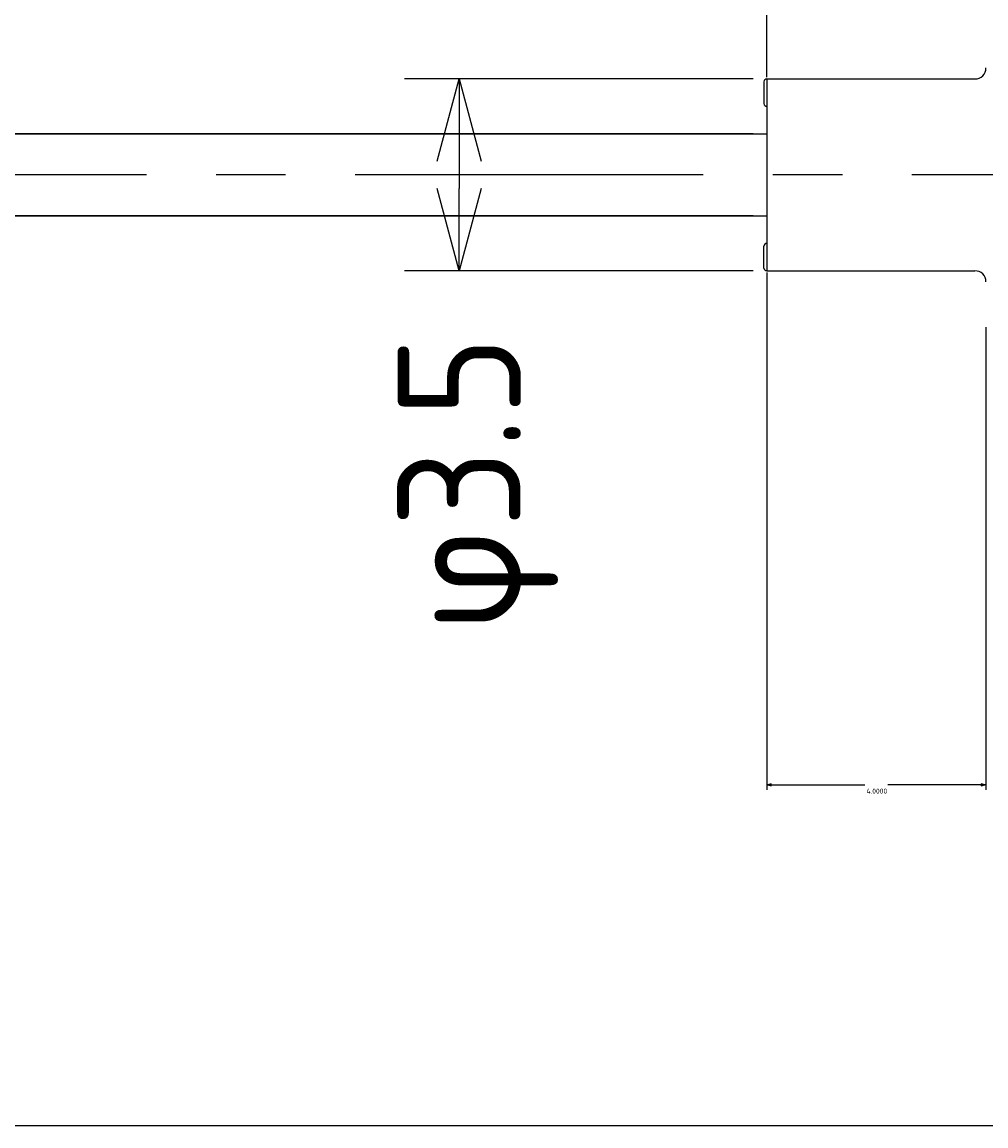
# Model space of a CAD drawing. Extents: x 96 to 247, y 167 to 213.
# Tile 4 of 6: x 219 to 237, y 183 to 203. Entities that reach past the tile are written whole.
import ezdxf

# ---------------------------------------------------------------- set-up
doc = ezdxf.new("R2010")
doc.units = 0
doc.header["$LTSCALE"] = 0.2
doc.linetypes.add('CENTER', pattern=[50.8, 31.75, -6.35, 6.35, -6.35])
doc.layers.get('0').update_dxf_attribs({"linetype": 'CONTINUOUS'})
doc.layers.get('DEFPOINTS').update_dxf_attribs({"linetype": 'CONTINUOUS'})
for name, color, linetype in [('18-0-CON', 3, 'CONTINUOUS'), ('18-2-CEN', 1, 'CENTER'), ('35-0-CON', 7, 'CONTINUOUS')]:
    doc.layers.add(name, color=color, linetype=linetype)
doc.styles.get("Standard").update_dxf_attribs({"font": 'isocp.shx', "bigfont": 'bigfont.shx'})
doc.dimstyles.get("Standard").update_dxf_attribs({"dimtxt": 0.18, "dimasz": 0.18, "dimexe": 0.18, "dimexo": 0.0625, "dimgap": 0.09, "dimtad": 0, "dimtih": 1, "dimtoh": 1, "dimzin": 0, "dimcen": 0.09, "dimazin": 3, "dimtfac": 1, "dimtofl": 0, "dimtmove": 0, "dimatfit": 3})

# ---------------------------------------------------------------- blocks, each defined once
blk = doc.blocks.new('_OPEN30')
at = {"color": 0, "linetype": 'BYBLOCK'}
for p, q in [((-1, 0.268), (0, 0)), ((0, 0), (-1, -0.268)), ((0, 0), (-1, 0))]:
    blk.add_line(p, q, dxfattribs=at)
blk = doc.blocks.new('*D141')
at = {"layer": '18-0-CON', "color": 161}
for p, q in [((100, 203.55), (100, 212.925)), ((240, 202.7), (240, 212.925)), ((101.5, 211.925), (238.5, 211.925))]:
    blk.add_line(p, q, dxfattribs=at)
at = {"layer": 'DEFPOINTS', "color": 0}
for p in [(240, 211.925), (100, 203.3), (240, 202.45)]:
    blk.add_point(p, dxfattribs=at)
at = {"layer": '18-0-CON', "color": 161, "xscale": 1.499999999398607, "yscale": 1.499999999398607, "zscale": 1.499999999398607, "rotation": 180}
blk.add_blockref('_OPEN30', (100, 211.925), dxfattribs=at)
at = {"layer": '18-0-CON', "color": 161, "xscale": 1.499999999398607, "yscale": 1.499999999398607, "zscale": 1.499999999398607}
blk.add_blockref('_OPEN30', (240, 211.925), dxfattribs=at)
at = {"layer": '18-0-CON', "color": 161}
blk.add_text('(140)', height=2.25, dxfattribs=at).set_placement((165.5, 209.43))
blk = doc.blocks.new('*U150')
at = {"layer": '18-0-CON', "color": 161}
blk.add_text('φ3.5', height=2.25, rotation=90, dxfattribs=at).set_placement((228.512, 191.666))
blk = doc.blocks.new('*D149')
at = {"layer": '18-0-CON', "color": 161}
for p, q in [((232.75, 201.75), (226.387, 201.75)), ((227.387, 200.25), (227.387, 199.75)), ((232.75, 198.25), (226.387, 198.25))]:
    blk.add_line(p, q, dxfattribs=at)
at = {"layer": 'DEFPOINTS', "color": 0}
for p in [(233, 201.75), (227.387, 198.25), (233, 198.25)]:
    blk.add_point(p, dxfattribs=at)
at = {"layer": '18-0-CON', "color": 161, "xscale": 1.499999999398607, "yscale": 1.499999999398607, "zscale": 1.499999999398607}
for p, rotation in [((227.387, 201.75), 90), ((227.387, 198.25), 270)]:
    blk.add_blockref('_OPEN30', p, dxfattribs=dict(at, rotation=rotation))
at = {"layer": '18-0-CON'}
blk.add_blockref('*U150', (0, 0), dxfattribs=at)
blk = doc.blocks.new('*U164')
at = {"layer": '18-0-CON', "color": 161}
blk.add_text('φ1.5', height=2.25, rotation=90, dxfattribs=at).set_placement((209.67, 190.701))
blk = doc.blocks.new('*D163')
at = {"layer": '18-0-CON', "color": 161}
for p, q in [((208.545, 202.25), (208.545, 203.75)), ((232.75, 200.75), (207.545, 200.75)), ((208.545, 200.75), (208.545, 199.25)), ((232.75, 199.25), (207.545, 199.25)), ((208.545, 197.75), (208.545, 196.25))]:
    blk.add_line(p, q, dxfattribs=at)
at = {"layer": 'DEFPOINTS', "color": 0}
for p in [(233, 200.75), (208.545, 199.25), (233, 199.25)]:
    blk.add_point(p, dxfattribs=at)
at = {"layer": '18-0-CON', "color": 161, "xscale": 1.499999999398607, "yscale": 1.499999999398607, "zscale": 1.499999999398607}
for p, rotation in [((208.545, 200.75), 270), ((208.545, 199.25), 90)]:
    blk.add_blockref('_OPEN30', p, dxfattribs=dict(at, rotation=rotation))
at = {"layer": '18-0-CON'}
blk.add_blockref('*U164', (0, 0), dxfattribs=at)
blk = doc.blocks.new('*D174')
at = {"layer": '18-0-CON', "color": 0}
for p, q in [((233, 201.781), (233, 207.305)), ((240, 202.481), (240, 207.305)), ((233.09, 207.215), (236.298, 207.215)), ((239.91, 207.215), (236.703, 207.215))]:
    blk.add_line(p, q, dxfattribs=at)
at = {"layer": 'DEFPOINTS', "color": 0}
for p in [(240, 207.215), (240, 202.45), (233, 201.75)]:
    blk.add_point(p, dxfattribs=at)
at = {"layer": '18-0-CON', "color": 0, "xscale": 0.0899999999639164, "yscale": 0.0899999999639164, "zscale": 0.0899999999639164, "rotation": 180}
blk.add_blockref('_OPEN30', (233, 207.215), dxfattribs=at)
at = {"layer": '18-0-CON', "color": 0, "xscale": 0.0899999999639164, "yscale": 0.0899999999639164, "zscale": 0.0899999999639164}
blk.add_blockref('_OPEN30', (240, 207.215), dxfattribs=at)
at = {"layer": '18-0-CON', "color": 0}
blk.add_text('7.0000', height=0.09, dxfattribs=at).set_placement((236.32, 207.056))
blk = doc.blocks.new('*D177')
at = {"layer": '18-0-CON', "color": 0}
for p, q in [((233, 198.219), (233, 188.781)), ((237, 197.219), (237, 188.781)), ((233.09, 188.871), (234.793, 188.871)), ((236.91, 188.871), (235.207, 188.871))]:
    blk.add_line(p, q, dxfattribs=at)
at = {"layer": 'DEFPOINTS', "color": 0}
for p in [(233, 198.25), (237, 197.25), (237, 188.871)]:
    blk.add_point(p, dxfattribs=at)
at = {"layer": '18-0-CON', "color": 0, "xscale": 0.0899999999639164, "yscale": 0.0899999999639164, "zscale": 0.0899999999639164, "rotation": 180}
blk.add_blockref('_OPEN30', (233, 188.871), dxfattribs=at)
at = {"layer": '18-0-CON', "color": 0, "xscale": 0.0899999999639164, "yscale": 0.0899999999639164, "zscale": 0.0899999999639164}
blk.add_blockref('_OPEN30', (237, 188.871), dxfattribs=at)
at = {"layer": '18-0-CON', "color": 0}
blk.add_text('4.0000', height=0.09, dxfattribs=at).set_placement((234.82, 188.712))

msp = doc.modelspace()

# ---------------------------------------------------------------- linework, layer by layer
at = {"layer": '18-0-CON', "color": 161}
for p, q in [((233.00005, 202), (233.00005, 208.21523)), ((238.50005, 182.64862), (196.50005, 182.64862))]:
    msp.add_line(p, q, dxfattribs=at)
at = {"layer": '18-2-CEN'}
msp.add_line((242.00005, 200), (98.00145, 200), dxfattribs=at)
at = {"layer": '35-0-CON'}
for p, q in [((232.95005, 201.7), (232.95005, 201.3)), ((233.00005, 201.75), (233.00005, 198.25)), ((233.00005, 201.75), (236.80005, 201.75)), ((233.00005, 201.75), (233.00005, 201.75)), ((233.00005, 201.25), (233.00005, 201.25)), ((181.00005, 200.75), (233.00005, 200.75)), ((181.00005, 199.25), (233.00005, 199.25)), ((232.95005, 198.3), (232.95005, 198.7)), ((233.00005, 198.75), (233.00005, 198.75)), ((233.00005, 198.25), (236.80005, 198.25)), ((233.00005, 198.25), (233.00005, 198.25))]:
    msp.add_line(p, q, dxfattribs=at)
for centre, radius, start, end in [((236.80005, 201.95), 0.2, 270, 0), ((233.00005, 201.7), 0.05, 90, 180), ((233.00005, 201.3), 0.05, 180, 270), ((233.00005, 198.7), 0.05, 90, 180), ((233.00005, 198.3), 0.05, 180, 270), ((236.80005, 198.05), 0.2, 0, 90)]:
    msp.add_arc(centre, radius, start, end, dxfattribs=at)

# ---------------------------------------------------------------- dimensions: what is measured, and where the dimension line sits
at = {"layer": '18-0-CON'}
dim = msp.add_linear_dim(base=(240.00005, 211.92515), p1=(100, 203.3), p2=(240.00005, 202.45), dimstyle='Standard', override={"dimscale": 0.5, "dimpost": '(<>)', "dimblk1": 'OPEN30', "dimblk2": 'OPEN30', "dimsah": 1}, dxfattribs=at)
dim.commit()
dim.dimension.update_dxf_attribs({"geometry": '*D141', "text_midpoint": (170.00003, 213.41265)})
for base, p1, p2, picture, middle in [((240.00005, 207.21523), (233.00005, 201.75), (240.00005, 202.45), '*D174', (236.50005, 207.21523)), ((237.00005, 188.87143), (233.00005, 198.25), (237.00005, 197.25), '*D177', (235.00005, 188.87143))]:
    dim = msp.add_linear_dim(base=base, p1=p1, p2=p2, dimstyle='Standard', override={"dimscale": 0.5, "dimdec": 4, "dimblk": 'OPEN30', "dimtdec": 4, "dimtmove": 0, "dimtzin": 0}, dxfattribs=at)
    dim.commit()
    dim.dimension.update_dxf_attribs({"geometry": picture, "text_midpoint": middle, "dimtype": 128})
for base, p1, p2, picture, middle in [((208.54536, 199.25), (233.00005, 200.75), (233.00005, 199.25), '*D163', (208.54536, 193.39096)), ((227.38727, 198.25), (233.00005, 201.75), (233.00005, 198.25), '*D149', (227.38727, 194.58167))]:
    dim = msp.add_linear_dim(base=base, p1=p1, p2=p2, angle=90, dimstyle='Standard', override={"dimscale": 0.5, "dimpost": 'φ<>', "dimblk1": 'OPEN30', "dimblk2": 'OPEN30', "dimsah": 1}, dxfattribs=at)
    dim.commit()
    dim.dimension.update_dxf_attribs({"geometry": picture, "text_midpoint": middle, "dimtype": 128})

doc.saveas('drawing.dxf')
